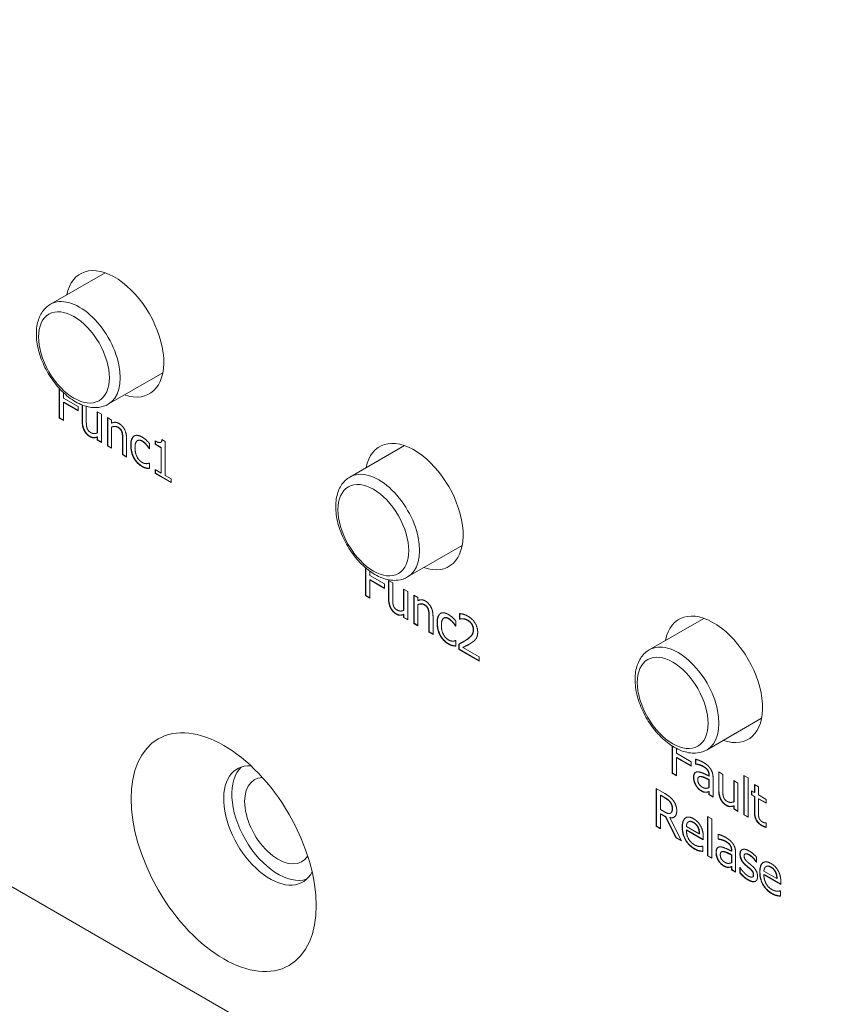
# Model space of a CAD drawing. Header units: millimetres. Extents: x 41 to 1655, y -379 to 1151.
# Tile 46 of 56: x 1014 to 1035, y 676 to 701. Entities that reach past the tile are written whole.
import ezdxf

# ---------------------------------------------------------------- set-up
doc = ezdxf.new("R2010")
doc.units = ezdxf.units.MM
doc.header["$LTSCALE"] = 4
doc.layers.add('가시적 모서리(ISO)', color=7, linetype='Continuous', lineweight=18)
doc.layers.add('가시적으로 접하는 모서리(ISO)', color=7, linetype='Continuous', lineweight=18)

msp = doc.modelspace()

# ---------------------------------------------------------------- linework, layer by layer
at = {"layer": '가시적 모서리(ISO)'}
for p, q in [((974.596, 701.371), (1075.005, 643.4)), ((1016.063, 694.792), (1014.646, 693.974)), ((1017.563, 692.194), (1016.146, 691.376)), ((1014.872, 691.015), (1014.872, 691.789)), ((1014.879, 691.019), (1014.879, 691.781)), ((1014.985, 691.675), (1014.985, 691.537)), ((1014.985, 691.537), (1015.363, 691.319)), ((1014.985, 691.422), (1014.992, 691.426)), ((1014.985, 691.422), (1014.985, 690.95)), ((1015.363, 691.203), (1014.985, 691.422)), ((1015.363, 691.211), (1014.992, 691.426)), ((1015.363, 691.319), (1015.363, 691.203)), ((1015.468, 690.929), (1015.468, 691.357)), ((1015.475, 690.933), (1015.475, 691.355)), ((1015.575, 691.321), (1015.575, 690.925)), ((1014.872, 691.015), (1014.879, 691.019)), ((1014.985, 690.95), (1014.872, 691.015)), ((1014.985, 690.958), (1014.879, 691.019)), ((1015.86, 691.18), (1015.968, 691.118)), ((1015.86, 690.63), (1015.86, 691.18)), ((1015.867, 690.634), (1015.867, 691.176)), ((1015.968, 691.118), (1015.968, 690.383)), ((1016.123, 691.028), (1016.23, 690.966)), ((1016.123, 690.293), (1016.123, 691.028)), ((1016.13, 690.297), (1016.13, 691.024)), ((1016.23, 690.966), (1016.23, 690.884)), ((1016.23, 690.78), (1016.237, 690.784)), ((1016.23, 690.78), (1016.23, 690.231)), ((1015.86, 690.63), (1015.867, 690.634)), ((1015.86, 690.525), (1015.867, 690.53)), ((1015.86, 690.445), (1015.86, 690.525)), ((1015.867, 690.449), (1015.867, 690.53)), ((1016.516, 690.066), (1016.516, 690.485)), ((1016.523, 690.07), (1016.523, 690.489)), ((1016.623, 690.481), (1016.623, 690.004)), ((1015.86, 690.445), (1015.867, 690.449)), ((1015.968, 690.383), (1015.86, 690.445)), ((1015.968, 690.391), (1015.867, 690.449)), ((1016.123, 690.293), (1016.13, 690.297)), ((1016.23, 690.231), (1016.123, 690.293)), ((1016.23, 690.239), (1016.13, 690.297)), ((1016.904, 690.431), (1016.912, 690.435)), ((1017.135, 690.32), (1017.142, 690.324)), ((1017.208, 690.223), (1017.214, 690.227)), ((1017.214, 690.219), (1017.208, 690.223)), ((1017.214, 690.358), (1017.214, 690.219)), ((1017.363, 690.334), (1017.363, 690.423)), ((1017.363, 690.334), (1017.37, 690.338)), ((1017.517, 690.245), (1017.363, 690.334)), ((1017.37, 690.338), (1017.37, 690.419)), ((1017.524, 690.249), (1017.37, 690.338)), ((1017.507, 690.383), (1017.514, 690.387)), ((1017.517, 690.245), (1017.524, 690.249)), ((1017.517, 689.588), (1017.517, 690.245)), ((1017.524, 689.592), (1017.524, 690.249)), ((1017.538, 690.459), (1017.626, 690.408)), ((1017.626, 690.408), (1017.626, 689.525)), ((1023.841, 690.302), (1022.424, 689.484)), ((1016.516, 690.066), (1016.523, 690.07)), ((1016.623, 690.004), (1016.516, 690.066)), ((1016.623, 690.012), (1016.523, 690.07)), ((1017.131, 689.713), (1017.138, 689.717)), ((1017.208, 689.847), (1017.214, 689.843)), ((1017.214, 689.843), (1017.214, 689.704)), ((1017.363, 689.677), (1017.517, 689.588)), ((1017.363, 689.577), (1017.363, 689.677)), ((1017.363, 689.577), (1017.37, 689.581)), ((1017.777, 689.338), (1017.363, 689.577)), ((1017.37, 689.581), (1017.37, 689.673)), ((1017.777, 689.346), (1017.37, 689.581)), ((1017.517, 689.588), (1017.524, 689.592)), ((1017.626, 689.525), (1017.777, 689.438)), ((1017.777, 689.438), (1017.777, 689.338)), ((1025.341, 687.704), (1023.924, 686.886)), ((1022.832, 686.402), (1022.832, 687.122)), ((1022.839, 686.406), (1022.839, 687.116)), ((1022.945, 687.034), (1022.945, 686.924)), ((1022.945, 686.924), (1023.323, 686.706)), ((1022.945, 686.809), (1022.952, 686.813)), ((1022.945, 686.809), (1022.945, 686.337)), ((1023.323, 686.59), (1022.945, 686.809)), ((1023.323, 686.598), (1022.952, 686.813)), ((1023.323, 686.706), (1023.323, 686.59)), ((1023.428, 686.793), (1023.535, 686.731)), ((1023.428, 686.316), (1023.428, 686.793)), ((1023.435, 686.32), (1023.435, 686.789)), ((1023.535, 686.731), (1023.535, 686.312)), ((1022.832, 686.402), (1022.839, 686.406)), ((1022.945, 686.337), (1022.832, 686.402)), ((1022.945, 686.345), (1022.839, 686.406)), ((1023.82, 686.567), (1023.927, 686.505)), ((1023.82, 686.017), (1023.82, 686.567)), ((1023.827, 686.021), (1023.827, 686.563)), ((1023.927, 686.505), (1023.927, 685.77)), ((1024.083, 686.415), (1024.19, 686.353)), ((1024.083, 685.68), (1024.083, 686.415)), ((1024.09, 685.684), (1024.09, 686.411)), ((1024.19, 686.353), (1024.19, 686.271)), ((1024.19, 686.167), (1024.197, 686.171)), ((1024.19, 686.167), (1024.19, 685.618)), ((1023.82, 686.017), (1023.827, 686.021)), ((1023.82, 685.912), (1023.827, 685.917)), ((1023.82, 685.831), (1023.82, 685.912)), ((1023.827, 685.836), (1023.827, 685.917)), ((1024.475, 685.453), (1024.475, 685.872)), ((1024.483, 685.457), (1024.483, 685.876)), ((1025.274, 685.794), (1025.274, 685.934)), ((1025.281, 685.798), (1025.281, 685.934)), ((1023.82, 685.831), (1023.827, 685.836)), ((1023.927, 685.77), (1023.82, 685.831)), ((1023.927, 685.778), (1023.827, 685.836)), ((1024.083, 685.68), (1024.09, 685.684)), ((1024.19, 685.618), (1024.083, 685.68)), ((1024.19, 685.626), (1024.09, 685.684)), ((1024.583, 685.868), (1024.583, 685.391)), ((1024.864, 685.818), (1024.871, 685.822)), ((1025.095, 685.707), (1025.102, 685.711)), ((1025.168, 685.61), (1025.174, 685.614)), ((1025.174, 685.745), (1025.174, 685.606)), ((1025.274, 685.794), (1025.281, 685.798)), ((1025.28, 685.791), (1025.274, 685.794)), ((1025.28, 685.791), (1025.287, 685.795)), ((1025.287, 685.795), (1025.281, 685.798)), ((1031.619, 685.811), (1030.202, 684.993)), ((1024.475, 685.453), (1024.483, 685.457)), ((1024.583, 685.391), (1024.475, 685.453)), ((1024.583, 685.399), (1024.483, 685.457)), ((1025.174, 685.606), (1025.168, 685.61)), ((1025.091, 685.1), (1025.098, 685.104)), ((1025.168, 685.234), (1025.174, 685.23)), ((1025.174, 685.23), (1025.174, 685.091)), ((1025.256, 685.003), (1025.256, 685.142)), ((1025.263, 685.007), (1025.263, 685.145)), ((1025.38, 685.208), (1025.387, 685.212)), ((1025.256, 685.003), (1025.263, 685.007)), ((1025.779, 684.7), (1025.256, 685.003)), ((1025.779, 684.709), (1025.263, 685.007)), ((1025.362, 685.055), (1025.37, 685.059)), ((1025.362, 685.055), (1025.779, 684.814)), ((1025.779, 684.814), (1025.779, 684.7)), ((1033.119, 683.213), (1031.702, 682.395)), ((1030.797, 681.781), (1030.797, 682.493)), ((1030.804, 681.785), (1030.804, 682.489)), ((1030.909, 682.428), (1030.909, 682.303)), ((1030.909, 682.303), (1031.288, 682.085)), ((1030.909, 682.187), (1030.916, 682.191)), ((1030.909, 682.187), (1030.909, 681.715)), ((1031.288, 681.969), (1030.909, 682.187)), ((1031.288, 681.977), (1030.916, 682.191)), ((1031.288, 682.085), (1031.288, 681.969)), ((1031.403, 682.024), (1031.403, 682.15)), ((1031.41, 682.028), (1031.41, 682.148)), ((1030.797, 681.781), (1030.804, 681.785)), ((1030.909, 681.715), (1030.797, 681.781)), ((1030.909, 681.724), (1030.804, 681.785)), ((1031.403, 682.024), (1031.41, 682.028)), ((1031.409, 682.02), (1031.403, 682.024)), ((1031.409, 682.02), (1031.416, 682.024)), ((1031.416, 682.024), (1031.41, 682.028)), ((1032.005, 681.818), (1032.112, 681.756)), ((1032.005, 681.341), (1032.005, 681.818)), ((1032.012, 681.345), (1032.012, 681.814)), ((1031.489, 681.688), (1031.496, 681.692)), ((1031.752, 681.713), (1031.752, 681.737)), ((1031.752, 681.713), (1031.759, 681.717)), ((1031.752, 681.614), (1031.759, 681.618)), ((1031.752, 681.41), (1031.752, 681.614)), ((1031.759, 681.717), (1031.759, 681.741)), ((1031.759, 681.414), (1031.759, 681.618)), ((1031.859, 681.67), (1031.859, 681.167)), ((1032.112, 681.756), (1032.112, 681.337)), ((1032.397, 681.592), (1032.505, 681.53)), ((1032.397, 681.042), (1032.397, 681.592)), ((1032.404, 681.046), (1032.404, 681.588)), ((1032.505, 681.53), (1032.505, 680.794)), ((1032.662, 681.727), (1032.769, 681.665)), ((1032.662, 680.704), (1032.662, 681.727)), ((1032.669, 680.708), (1032.669, 681.723)), ((1032.769, 681.665), (1032.769, 680.642)), ((1030.385, 681.385), (1030.604, 681.259)), ((1030.385, 680.405), (1030.385, 681.385)), ((1030.392, 680.409), (1030.392, 681.381)), ((1031.674, 681.289), (1031.681, 681.293)), ((1031.752, 681.41), (1031.759, 681.414)), ((1031.752, 681.307), (1031.759, 681.311)), ((1031.752, 681.229), (1031.752, 681.307)), ((1031.759, 681.233), (1031.759, 681.311)), ((1032.862, 681.324), (1032.934, 681.282)), ((1032.862, 681.221), (1032.862, 681.324)), ((1032.869, 681.225), (1032.869, 681.32)), ((1032.934, 681.493), (1033.041, 681.431)), ((1032.934, 681.282), (1032.934, 681.493)), ((1032.934, 681.282), (1032.941, 681.286)), ((1032.941, 681.286), (1032.941, 681.489)), ((1033.041, 681.431), (1033.041, 681.22)), ((1030.498, 681.207), (1030.505, 681.211)), ((1030.61, 681.142), (1030.498, 681.207)), ((1030.498, 681.207), (1030.498, 680.839)), ((1030.617, 681.146), (1030.505, 681.211)), ((1031.752, 681.229), (1031.759, 681.233)), ((1031.859, 681.167), (1031.752, 681.229)), ((1031.859, 681.175), (1031.759, 681.233)), ((1032.397, 681.042), (1032.404, 681.046)), ((1032.862, 681.221), (1032.869, 681.225)), ((1032.934, 681.18), (1032.862, 681.221)), ((1032.941, 681.184), (1032.869, 681.225)), ((1032.934, 681.18), (1032.941, 681.184)), ((1032.934, 680.772), (1032.934, 681.18)), ((1032.941, 680.776), (1032.941, 681.184)), ((1033.041, 681.22), (1033.238, 681.106)), ((1033.041, 681.118), (1033.048, 681.122)), ((1033.041, 681.118), (1033.041, 680.767)), ((1033.238, 681.004), (1033.041, 681.118)), ((1033.238, 681.012), (1033.048, 681.122)), ((1033.238, 681.106), (1033.238, 681.004)), ((1030.498, 680.839), (1030.597, 680.781)), ((1032.397, 680.937), (1032.404, 680.941)), ((1032.397, 680.856), (1032.397, 680.937)), ((1032.397, 680.856), (1032.404, 680.86)), ((1032.505, 680.794), (1032.397, 680.856)), ((1032.404, 680.86), (1032.404, 680.941)), ((1032.505, 680.803), (1032.404, 680.86)), ((1030.498, 680.73), (1030.505, 680.734)), ((1030.498, 680.73), (1030.498, 680.34)), ((1030.627, 680.655), (1030.498, 680.73)), ((1030.634, 680.659), (1030.505, 680.734)), ((1030.627, 680.655), (1030.634, 680.659)), ((1030.895, 680.11), (1030.627, 680.655)), ((1030.902, 680.115), (1030.634, 680.659)), ((1030.74, 680.627), (1030.747, 680.631)), ((1030.74, 680.627), (1031.042, 680.026)), ((1030.753, 680.745), (1030.76, 680.749)), ((1031.218, 680.521), (1031.225, 680.525)), ((1031.717, 680.659), (1031.824, 680.598)), ((1031.717, 679.636), (1031.717, 680.659)), ((1031.724, 679.64), (1031.724, 680.655)), ((1031.824, 680.598), (1031.824, 679.574)), ((1032.662, 680.704), (1032.669, 680.708)), ((1032.769, 680.642), (1032.662, 680.704)), ((1032.769, 680.65), (1032.669, 680.708)), ((1030.385, 680.405), (1030.392, 680.409)), ((1030.498, 680.34), (1030.385, 680.405)), ((1030.498, 680.348), (1030.392, 680.409)), ((1031.166, 680.404), (1031.502, 680.21)), ((1031.166, 680.309), (1031.173, 680.313)), ((1031.606, 680.055), (1031.166, 680.309)), ((1031.606, 680.063), (1031.173, 680.313)), ((1031.465, 680.378), (1031.472, 680.382)), ((1033.232, 680.492), (1033.238, 680.488)), ((1033.238, 680.488), (1033.238, 680.377)), ((1030.895, 680.11), (1030.902, 680.115)), ((1031.042, 680.026), (1030.895, 680.11)), ((1031.036, 680.037), (1030.902, 680.115)), ((1031.502, 680.21), (1031.509, 680.214)), ((1031.606, 680.122), (1031.606, 680.055)), ((1031.988, 680.073), (1031.988, 680.199)), ((1031.988, 680.073), (1031.995, 680.077)), ((1031.994, 680.069), (1031.988, 680.073)), ((1031.994, 680.069), (1032.001, 680.073)), ((1031.995, 680.077), (1031.995, 680.197)), ((1032.001, 680.073), (1031.995, 680.077)), ((1031.588, 679.89), (1031.595, 679.887)), ((1031.595, 679.887), (1031.595, 679.752)), ((1032.074, 679.737), (1032.081, 679.741)), ((1032.337, 679.762), (1032.337, 679.786)), ((1032.337, 679.762), (1032.344, 679.766)), ((1032.344, 679.766), (1032.344, 679.79)), ((1031.717, 679.636), (1031.724, 679.64)), ((1031.824, 679.574), (1031.717, 679.636)), ((1031.824, 679.582), (1031.724, 679.64)), ((1032.337, 679.663), (1032.344, 679.667)), ((1032.337, 679.459), (1032.337, 679.663)), ((1032.344, 679.463), (1032.344, 679.667)), ((1032.444, 679.719), (1032.444, 679.216)), ((1032.688, 679.684), (1032.695, 679.688)), ((1032.986, 679.47), (1032.992, 679.473)), ((1032.992, 679.599), (1032.992, 679.467)), ((1032.259, 679.338), (1032.266, 679.342)), ((1032.337, 679.459), (1032.344, 679.463)), ((1032.337, 679.356), (1032.344, 679.36)), ((1032.337, 679.278), (1032.337, 679.356)), ((1032.337, 679.278), (1032.344, 679.282)), ((1032.444, 679.216), (1032.337, 679.278)), ((1032.344, 679.282), (1032.344, 679.36)), ((1032.444, 679.225), (1032.344, 679.282)), ((1032.555, 679.335), (1032.561, 679.332)), ((1032.555, 679.197), (1032.555, 679.335)), ((1032.562, 679.201), (1032.562, 679.33)), ((1032.697, 679.4), (1032.704, 679.404)), ((1032.992, 679.467), (1032.986, 679.47)), ((1033.18, 679.241), (1033.516, 679.047)), ((1033.232, 679.358), (1033.239, 679.362)), ((1033.479, 679.216), (1033.486, 679.22)), ((1032.555, 679.197), (1032.562, 679.201)), ((1032.886, 679.089), (1032.893, 679.093)), ((1033.18, 679.147), (1033.187, 679.151)), ((1033.62, 678.892), (1033.18, 679.147)), ((1033.62, 678.9), (1033.187, 679.151)), ((1033.516, 679.047), (1033.523, 679.051)), ((1033.62, 678.96), (1033.62, 678.892)), ((1033.602, 678.728), (1033.609, 678.724)), ((1033.609, 678.724), (1033.609, 678.589))]:
    msp.add_line(p, q, dxfattribs=at)
for centre, major_axis, start_param, end_param in [((1016.315, 693.206), (-0.9, 1.559), 2.555907, 6.868871), ((1024.093, 688.715), (-0.9, 1.559), 2.555907, 6.868871), ((1031.872, 684.225), (-0.9, 1.559), 2.555907, 6.868871), ((1020.346, 680.428), (-0.85, 1.472), 5.921818, 9.786145), ((1020.558, 680.55), (-0.85, 1.472), 0.12511, 3.016483), ((1020.558, 680.55), (0.615, -1.065), 2.842653, 6.582125)]:
    msp.add_ellipse(centre, major_axis=major_axis, ratio=0.57735, start_param=start_param, end_param=end_param, dxfattribs=at)
msp.add_ellipse((1019.144, 679.734), major_axis=(1.7, -2.944), ratio=0.57735, dxfattribs=at)
for points, degree, knots in [([(1014.646, 693.974), (1014.565, 693.927), (1014.494, 693.862), (1014.379, 693.701), (1014.337, 693.603), (1014.28, 693.375), (1014.271, 693.243), (1014.29, 692.962), (1014.32, 692.812), (1014.415, 692.514), (1014.479, 692.367), (1014.636, 692.088), (1014.727, 691.956), (1014.931, 691.72), (1015.042, 691.615), (1015.278, 691.443), (1015.402, 691.377), (1015.65, 691.296), (1015.775, 691.279), (1015.984, 691.305), (1016.07, 691.332), (1016.146, 691.376)], 3, [2.356194, 2.356194, 2.356194, 2.356194, 2.613278, 2.613278, 2.89503, 2.89503, 3.221992, 3.221992, 3.564879, 3.564879, 3.905057, 3.905057, 4.243189, 4.243189, 4.582908, 4.582908, 4.92581, 4.92581, 5.256303, 5.256303, 5.497787, 5.497787, 5.497787, 5.497787]), ([(1017.214, 690.228), (1017.203, 690.246), (1017.168, 690.294), (1017.142, 690.324)], 2, [0.037375, 0.037375, 0.037375, 1, 2, 2, 2]), ([(1017.214, 689.708), (1017.2, 689.709), (1017.157, 689.712), (1017.138, 689.717)], 2, [0.211844, 0.211844, 0.211844, 1, 2, 2, 2]), ([(1022.424, 689.484), (1022.343, 689.437), (1022.273, 689.371), (1022.157, 689.21), (1022.115, 689.112), (1022.058, 688.885), (1022.049, 688.752), (1022.068, 688.471), (1022.098, 688.321), (1022.193, 688.024), (1022.257, 687.876), (1022.414, 687.597), (1022.505, 687.465), (1022.709, 687.229), (1022.821, 687.124), (1023.056, 686.953), (1023.18, 686.886), (1023.429, 686.805), (1023.553, 686.789), (1023.762, 686.814), (1023.848, 686.841), (1023.924, 686.886)], 3, [2.356194, 2.356194, 2.356194, 2.356194, 2.613278, 2.613278, 2.89503, 2.89503, 3.221992, 3.221992, 3.564879, 3.564879, 3.905057, 3.905057, 4.243189, 4.243189, 4.582908, 4.582908, 4.92581, 4.92581, 5.256303, 5.256303, 5.497787, 5.497787, 5.497787, 5.497787]), ([(1025.174, 685.615), (1025.163, 685.633), (1025.128, 685.681), (1025.102, 685.711)], 2, [0.037375, 0.037375, 0.037375, 1, 2, 2, 2]), ([(1025.174, 685.095), (1025.16, 685.096), (1025.117, 685.099), (1025.098, 685.104)], 2, [0.211844, 0.211844, 0.211844, 1, 2, 2, 2]), ([(1025.52, 685.138), (1025.498, 685.125), (1025.409, 685.078), (1025.37, 685.059)], 2, [0.637695, 0.637695, 0.637695, 1, 2, 2, 2]), ([(1030.202, 684.993), (1030.121, 684.946), (1030.051, 684.881), (1029.935, 684.719), (1029.893, 684.621), (1029.836, 684.394), (1029.827, 684.262), (1029.846, 683.98), (1029.876, 683.83), (1029.971, 683.533), (1030.035, 683.386), (1030.192, 683.106), (1030.284, 682.975), (1030.487, 682.738), (1030.599, 682.634), (1030.834, 682.462), (1030.959, 682.395), (1031.207, 682.314), (1031.331, 682.298), (1031.54, 682.323), (1031.626, 682.351), (1031.702, 682.395)], 3, [2.356194, 2.356194, 2.356194, 2.356194, 2.613278, 2.613278, 2.89503, 2.89503, 3.221992, 3.221992, 3.564879, 3.564879, 3.905057, 3.905057, 4.243189, 4.243189, 4.582908, 4.582908, 4.92581, 4.92581, 5.256303, 5.256303, 5.497787, 5.497787, 5.497787, 5.497787]), ([(1031.359, 681.677), (1031.359, 681.753), (1031.395, 681.803), (1031.407, 681.811)], 2, [0, 0, 0, 1, 1.314825, 1.314825, 1.314825]), ([(1031.568, 681.699), (1031.525, 681.708), (1031.497, 681.693), (1031.496, 681.692)], 2, [0, 0, 0, 1, 1.014085, 1.014085, 1.014085]), ([(1030.76, 680.749), (1030.783, 680.762), (1030.805, 680.823), (1030.805, 680.874)], 2, [0.060606, 0.060606, 0.060606, 1, 2, 2, 2]), ([(1031.064, 680.385), (1031.064, 680.564), (1031.15, 680.627), (1031.154, 680.63)], 2, [0, 0, 0, 1, 1.054318, 1.054318, 1.054318]), ([(1033.238, 680.383), (1033.212, 680.391), (1033.153, 680.414), (1033.126, 680.429)], 2, [0.116701, 0.116701, 0.116701, 1, 2, 2, 2]), ([(1031.595, 679.757), (1031.578, 679.759), (1031.527, 679.765), (1031.505, 679.771)], 2, [0.181858, 0.181858, 0.181858, 1, 2, 2, 2]), ([(1031.943, 679.726), (1031.943, 679.802), (1031.98, 679.852), (1031.992, 679.86)], 2, [0, 0, 0, 1, 1.314825, 1.314825, 1.314825]), ([(1032.152, 679.748), (1032.11, 679.757), (1032.082, 679.742), (1032.081, 679.741)], 2, [0, 0, 0, 1, 1.014085, 1.014085, 1.014085]), ([(1032.8, 679.667), (1032.747, 679.698), (1032.702, 679.692), (1032.695, 679.688)], 2, [0, 0, 0, 1, 1.239766, 1.239766, 1.239766]), ([(1032.992, 679.476), (1032.951, 679.537), (1032.852, 679.638), (1032.8, 679.667)], 2, [0.018989, 0.018989, 0.018989, 1, 2, 2, 2]), ([(1033.078, 679.222), (1033.078, 679.401), (1033.164, 679.464), (1033.168, 679.467)], 2, [0, 0, 0, 1, 1.054318, 1.054318, 1.054318]), ([(1032.893, 679.093), (1032.9, 679.097), (1032.913, 679.114), (1032.913, 679.149)], 2, [0.540541, 0.540541, 0.540541, 1, 2, 2, 2]), ([(1033.609, 678.594), (1033.592, 678.596), (1033.541, 678.602), (1033.519, 678.608)], 2, [0.181858, 0.181858, 0.181858, 1, 2, 2, 2])]:
    msp.add_open_spline(points, degree=degree, knots=knots, dxfattribs=at)
for points in [[(1015.526, 690.683), (1015.498, 690.733), (1015.468, 690.855), (1015.468, 690.929)], [(1015.533, 690.687), (1015.505, 690.737), (1015.475, 690.859), (1015.475, 690.933)], [(1015.575, 690.925), (1015.575, 690.867), (1015.583, 690.785), (1015.596, 690.749)], [(1015.596, 690.749), (1015.609, 690.713), (1015.653, 690.661), (1015.695, 690.637)], [(1016.23, 690.884), (1016.278, 690.907), (1016.371, 690.905), (1016.424, 690.875)], [(1016.395, 690.774), (1016.355, 690.797), (1016.271, 690.797), (1016.23, 690.78)], [(1016.402, 690.778), (1016.363, 690.801), (1016.278, 690.801), (1016.237, 690.784)], [(1016.495, 690.662), (1016.482, 690.697), (1016.435, 690.751), (1016.395, 690.774)], [(1016.502, 690.666), (1016.489, 690.701), (1016.442, 690.755), (1016.402, 690.778)], [(1016.424, 690.875), (1016.517, 690.821), (1016.623, 690.617), (1016.623, 690.481)], [(1015.667, 690.535), (1015.626, 690.559), (1015.552, 690.633), (1015.526, 690.683)], [(1015.674, 690.54), (1015.633, 690.563), (1015.559, 690.638), (1015.533, 690.687)], [(1015.86, 690.525), (1015.811, 690.504), (1015.722, 690.504), (1015.667, 690.535)], [(1015.867, 690.53), (1015.818, 690.508), (1015.729, 690.508), (1015.674, 690.54)], [(1015.695, 690.637), (1015.735, 690.614), (1015.823, 690.614), (1015.86, 690.63)], [(1016.516, 690.485), (1016.516, 690.536), (1016.507, 690.628), (1016.495, 690.662)], [(1016.523, 690.489), (1016.523, 690.54), (1016.515, 690.632), (1016.502, 690.666)], [(1016.73, 690.309), (1016.73, 690.406), (1016.774, 690.521), (1016.812, 690.547)], [(1016.737, 690.313), (1016.737, 690.41), (1016.781, 690.525), (1016.819, 690.551)], [(1016.812, 690.547), (1016.85, 690.574), (1016.962, 690.56), (1017.027, 690.523)], [(1016.819, 690.551), (1016.822, 690.553), (1016.824, 690.554)], [(1017.027, 690.523), (1017.079, 690.493), (1017.177, 690.402), (1017.214, 690.358)], [(1016.812, 689.973), (1016.773, 690.042), (1016.73, 690.212), (1016.73, 690.309)], [(1016.819, 689.977), (1016.78, 690.046), (1016.737, 690.216), (1016.737, 690.313)], [(1017.025, 690.416), (1016.941, 690.464), (1016.84, 690.377), (1016.84, 690.245)], [(1016.84, 690.245), (1016.84, 690.115), (1016.938, 689.914), (1017.025, 689.864)], [(1017.032, 690.42), (1016.959, 690.462), (1016.912, 690.435)], [(1017.135, 690.32), (1017.113, 690.346), (1017.052, 690.4), (1017.025, 690.416)], [(1017.142, 690.324), (1017.12, 690.35), (1017.059, 690.405), (1017.032, 690.42)], [(1017.208, 690.223), (1017.196, 690.241), (1017.161, 690.29), (1017.135, 690.32)], [(1017.363, 690.423), (1017.45, 690.373), (1017.533, 690.383), (1017.538, 690.459)], [(1017.514, 690.387), (1017.539, 690.401), (1017.545, 690.455)], [(1017.027, 689.755), (1016.961, 689.793), (1016.851, 689.903), (1016.812, 689.973)], [(1017.034, 689.759), (1016.968, 689.797), (1016.858, 689.907), (1016.819, 689.977)], [(1017.025, 689.864), (1017.077, 689.834), (1017.172, 689.829), (1017.208, 689.847)], [(1017.131, 689.713), (1017.104, 689.72), (1017.06, 689.735), (1017.027, 689.755)], [(1017.138, 689.717), (1017.111, 689.724), (1017.067, 689.739), (1017.034, 689.759)], [(1017.214, 689.704), (1017.199, 689.704), (1017.15, 689.708), (1017.131, 689.713)], [(1023.485, 686.07), (1023.458, 686.12), (1023.428, 686.242), (1023.428, 686.316)], [(1023.492, 686.074), (1023.465, 686.124), (1023.435, 686.246), (1023.435, 686.32)], [(1023.535, 686.312), (1023.535, 686.253), (1023.542, 686.172), (1023.555, 686.136)], [(1023.555, 686.136), (1023.568, 686.1), (1023.613, 686.048), (1023.655, 686.024)], [(1024.19, 686.271), (1024.238, 686.294), (1024.331, 686.292), (1024.383, 686.262)], [(1024.355, 686.161), (1024.315, 686.184), (1024.231, 686.184), (1024.19, 686.167)], [(1024.362, 686.165), (1024.322, 686.188), (1024.238, 686.188), (1024.197, 686.171)], [(1024.455, 686.049), (1024.442, 686.084), (1024.395, 686.138), (1024.355, 686.161)], [(1024.462, 686.053), (1024.449, 686.088), (1024.402, 686.142), (1024.362, 686.165)], [(1024.383, 686.262), (1024.477, 686.208), (1024.583, 686.004), (1024.583, 685.868)], [(1023.627, 685.922), (1023.586, 685.946), (1023.512, 686.02), (1023.485, 686.07)], [(1023.634, 685.926), (1023.593, 685.95), (1023.519, 686.025), (1023.492, 686.074)], [(1023.82, 685.912), (1023.771, 685.891), (1023.682, 685.891), (1023.627, 685.922)], [(1023.827, 685.917), (1023.778, 685.895), (1023.689, 685.895), (1023.634, 685.926)], [(1023.655, 686.024), (1023.694, 686.001), (1023.783, 686.001), (1023.82, 686.017)], [(1024.475, 685.872), (1024.475, 685.923), (1024.467, 686.015), (1024.455, 686.049)], [(1024.483, 685.876), (1024.483, 685.927), (1024.474, 686.019), (1024.462, 686.053)], [(1024.689, 685.696), (1024.689, 685.793), (1024.734, 685.908), (1024.772, 685.934)], [(1024.696, 685.7), (1024.696, 685.797), (1024.741, 685.912), (1024.779, 685.938)], [(1024.772, 685.934), (1024.81, 685.961), (1024.922, 685.947), (1024.986, 685.91)], [(1024.779, 685.938), (1024.781, 685.94), (1024.784, 685.941)], [(1024.986, 685.91), (1025.039, 685.88), (1025.136, 685.789), (1025.174, 685.745)], [(1025.274, 685.934), (1025.309, 685.934), (1025.435, 685.9), (1025.491, 685.867)], [(1024.772, 685.36), (1024.733, 685.429), (1024.689, 685.599), (1024.689, 685.696)], [(1024.779, 685.364), (1024.74, 685.433), (1024.696, 685.603), (1024.696, 685.7)], [(1024.984, 685.803), (1024.901, 685.851), (1024.8, 685.764), (1024.8, 685.632)], [(1024.8, 685.632), (1024.8, 685.502), (1024.898, 685.301), (1024.984, 685.251)], [(1024.991, 685.807), (1024.919, 685.849), (1024.871, 685.822)], [(1025.095, 685.707), (1025.072, 685.733), (1025.012, 685.787), (1024.984, 685.803)], [(1025.102, 685.711), (1025.079, 685.737), (1025.019, 685.792), (1024.991, 685.807)], [(1025.168, 685.61), (1025.156, 685.628), (1025.12, 685.677), (1025.095, 685.707)], [(1025.362, 685.797), (1025.338, 685.8), (1025.294, 685.794), (1025.28, 685.791)], [(1025.37, 685.801), (1025.345, 685.804), (1025.301, 685.798), (1025.287, 685.795)], [(1025.483, 685.758), (1025.453, 685.776), (1025.391, 685.794), (1025.362, 685.797)], [(1025.49, 685.763), (1025.46, 685.78), (1025.398, 685.798), (1025.37, 685.801)], [(1025.587, 685.659), (1025.567, 685.69), (1025.514, 685.74), (1025.483, 685.758)], [(1025.594, 685.663), (1025.574, 685.694), (1025.522, 685.744), (1025.49, 685.763)], [(1025.491, 685.867), (1025.61, 685.799), (1025.744, 685.576), (1025.744, 685.452)], [(1025.629, 685.512), (1025.629, 685.553), (1025.607, 685.627), (1025.587, 685.659)], [(1025.636, 685.516), (1025.636, 685.557), (1025.614, 685.632), (1025.594, 685.663)], [(1024.986, 685.142), (1024.92, 685.18), (1024.811, 685.29), (1024.772, 685.36)], [(1024.993, 685.146), (1024.927, 685.184), (1024.818, 685.294), (1024.779, 685.364)], [(1025.461, 685.259), (1025.558, 685.326), (1025.629, 685.433), (1025.629, 685.512)], [(1025.468, 685.263), (1025.565, 685.33), (1025.636, 685.437), (1025.636, 685.516)], [(1025.744, 685.452), (1025.744, 685.394), (1025.721, 685.311), (1025.7, 685.281)], [(1024.984, 685.251), (1025.037, 685.221), (1025.131, 685.216), (1025.168, 685.234)], [(1025.091, 685.1), (1025.063, 685.107), (1025.02, 685.122), (1024.986, 685.142)], [(1025.098, 685.104), (1025.07, 685.111), (1025.027, 685.126), (1024.993, 685.146)], [(1025.256, 685.142), (1025.312, 685.17), (1025.413, 685.226), (1025.461, 685.259)], [(1025.587, 685.179), (1025.533, 685.143), (1025.402, 685.074), (1025.362, 685.055)], [(1025.387, 685.212), (1025.428, 685.236), (1025.468, 685.263)], [(1025.7, 685.281), (1025.679, 685.25), (1025.62, 685.201), (1025.587, 685.179)], [(1025.174, 685.091), (1025.158, 685.091), (1025.11, 685.095), (1025.091, 685.1)], [(1031.403, 682.15), (1031.433, 682.142), (1031.543, 682.102), (1031.598, 682.071)], [(1031.598, 682.071), (1031.664, 682.033), (1031.754, 681.957), (1031.79, 681.905)], [(1031.352, 681.673), (1031.352, 681.749), (1031.407, 681.825), (1031.468, 681.821)], [(1031.597, 681.962), (1031.56, 681.983), (1031.459, 682.016), (1031.409, 682.02)], [(1031.604, 681.966), (1031.567, 681.987), (1031.467, 682.02), (1031.416, 682.024)], [(1031.468, 681.821), (1031.521, 681.819), (1031.667, 681.756), (1031.752, 681.713)], [(1031.708, 681.873), (1031.688, 681.9), (1031.629, 681.943), (1031.597, 681.962)], [(1031.715, 681.877), (1031.695, 681.904), (1031.636, 681.947), (1031.604, 681.966)], [(1031.752, 681.737), (1031.752, 681.779), (1031.729, 681.846), (1031.708, 681.873)], [(1031.759, 681.741), (1031.759, 681.783), (1031.736, 681.85), (1031.715, 681.877)], [(1031.79, 681.905), (1031.825, 681.855), (1031.859, 681.739), (1031.859, 681.67)], [(1031.408, 681.472), (1031.382, 681.517), (1031.352, 681.624), (1031.352, 681.673)], [(1031.415, 681.476), (1031.39, 681.521), (1031.359, 681.628), (1031.359, 681.677)], [(1031.561, 681.694), (1031.518, 681.704), (1031.462, 681.673), (1031.462, 681.618)], [(1031.462, 681.618), (1031.462, 681.554), (1031.524, 681.454), (1031.583, 681.42)], [(1031.752, 681.614), (1031.713, 681.633), (1031.597, 681.686), (1031.561, 681.694)], [(1031.759, 681.618), (1031.72, 681.637), (1031.604, 681.69), (1031.568, 681.699)], [(1031.545, 681.328), (1031.506, 681.351), (1031.435, 681.426), (1031.408, 681.472)], [(1031.552, 681.332), (1031.513, 681.355), (1031.442, 681.43), (1031.415, 681.476)], [(1031.674, 681.289), (1031.646, 681.288), (1031.593, 681.3), (1031.545, 681.328)], [(1031.681, 681.293), (1031.653, 681.292), (1031.6, 681.304), (1031.552, 681.332)], [(1031.583, 681.42), (1031.633, 681.391), (1031.716, 681.394), (1031.752, 681.41)], [(1031.752, 681.307), (1031.739, 681.303), (1031.695, 681.289), (1031.674, 681.289)], [(1031.759, 681.311), (1031.746, 681.307), (1031.702, 681.293), (1031.681, 681.293)], [(1032.063, 681.095), (1032.035, 681.145), (1032.005, 681.266), (1032.005, 681.341)], [(1032.07, 681.099), (1032.042, 681.149), (1032.012, 681.271), (1032.012, 681.345)], [(1032.112, 681.337), (1032.112, 681.278), (1032.12, 681.197), (1032.133, 681.161)], [(1030.604, 681.259), (1030.677, 681.216), (1030.775, 681.141), (1030.82, 681.082)], [(1030.745, 681.031), (1030.721, 681.063), (1030.657, 681.115), (1030.61, 681.142)], [(1030.752, 681.035), (1030.728, 681.067), (1030.664, 681.119), (1030.617, 681.146)], [(1030.798, 680.87), (1030.798, 680.913), (1030.772, 680.994), (1030.745, 681.031)], [(1030.805, 680.874), (1030.805, 680.917), (1030.779, 680.998), (1030.752, 681.035)], [(1030.82, 681.082), (1030.864, 681.023), (1030.916, 680.889), (1030.916, 680.812)], [(1032.204, 680.947), (1032.163, 680.971), (1032.089, 681.045), (1032.063, 681.095)], [(1032.211, 680.951), (1032.17, 680.975), (1032.096, 681.049), (1032.07, 681.099)], [(1032.133, 681.161), (1032.146, 681.125), (1032.19, 681.073), (1032.232, 681.049)], [(1032.232, 681.049), (1032.272, 681.026), (1032.36, 681.026), (1032.397, 681.042)], [(1030.597, 680.781), (1030.646, 680.753), (1030.723, 680.728), (1030.75, 680.744)], [(1030.916, 680.812), (1030.916, 680.705), (1030.821, 680.615), (1030.74, 680.627)], [(1030.75, 680.744), (1030.775, 680.756), (1030.798, 680.819), (1030.798, 680.87)], [(1032.397, 680.937), (1032.348, 680.916), (1032.259, 680.916), (1032.204, 680.947)], [(1032.404, 680.941), (1032.355, 680.92), (1032.266, 680.92), (1032.211, 680.951)], [(1033.119, 680.425), (1033.032, 680.476), (1032.934, 680.648), (1032.934, 680.772)], [(1033.126, 680.429), (1033.039, 680.48), (1032.941, 680.652), (1032.941, 680.776)], [(1033.041, 680.767), (1033.041, 680.712), (1033.044, 680.649), (1033.056, 680.616)], [(1030.848, 680.644), (1030.807, 680.622), (1030.747, 680.631)], [(1031.057, 680.381), (1031.057, 680.56), (1031.22, 680.679), (1031.351, 680.603)], [(1031.218, 680.521), (1031.194, 680.505), (1031.169, 680.449), (1031.166, 680.404)], [(1031.345, 680.505), (1031.302, 680.53), (1031.243, 680.535), (1031.218, 680.521)], [(1031.352, 680.509), (1031.309, 680.534), (1031.25, 680.539), (1031.225, 680.525)], [(1031.465, 680.378), (1031.447, 680.417), (1031.388, 680.48), (1031.345, 680.505)], [(1031.351, 680.603), (1031.41, 680.569), (1031.502, 680.476), (1031.535, 680.415)], [(1031.472, 680.382), (1031.454, 680.421), (1031.395, 680.484), (1031.352, 680.509)], [(1033.056, 680.616), (1033.066, 680.587), (1033.109, 680.539), (1033.146, 680.518)], [(1033.146, 680.518), (1033.172, 680.503), (1033.221, 680.493), (1033.232, 680.492)], [(1031.377, 679.815), (1031.225, 679.904), (1031.057, 680.198), (1031.057, 680.381)], [(1031.384, 679.82), (1031.232, 679.908), (1031.064, 680.202), (1031.064, 680.385)], [(1031.166, 680.309), (1031.166, 680.181), (1031.277, 679.981), (1031.376, 679.924)], [(1031.502, 680.21), (1031.5, 680.26), (1031.482, 680.344), (1031.465, 680.378)], [(1031.509, 680.214), (1031.507, 680.265), (1031.49, 680.348), (1031.472, 680.382)], [(1031.535, 680.415), (1031.57, 680.353), (1031.606, 680.21), (1031.606, 680.122)], [(1033.238, 680.377), (1033.208, 680.385), (1033.146, 680.41), (1033.119, 680.425)], [(1031.988, 680.199), (1032.017, 680.191), (1032.128, 680.151), (1032.182, 680.12)], [(1032.182, 680.011), (1032.145, 680.032), (1032.044, 680.065), (1031.994, 680.069)], [(1032.189, 680.015), (1032.152, 680.036), (1032.051, 680.069), (1032.001, 680.073)], [(1032.182, 680.12), (1032.249, 680.082), (1032.339, 680.006), (1032.374, 679.954)], [(1032.293, 679.922), (1032.273, 679.949), (1032.213, 679.993), (1032.182, 680.011)], [(1032.3, 679.926), (1032.28, 679.953), (1032.221, 679.997), (1032.189, 680.015)], [(1031.376, 679.924), (1031.411, 679.904), (1031.479, 679.883), (1031.507, 679.881)], [(1031.498, 679.767), (1031.467, 679.774), (1031.416, 679.793), (1031.377, 679.815)], [(1031.505, 679.771), (1031.474, 679.778), (1031.423, 679.797), (1031.384, 679.82)], [(1031.595, 679.752), (1031.576, 679.754), (1031.52, 679.761), (1031.498, 679.767)], [(1031.507, 679.881), (1031.535, 679.881), (1031.575, 679.885), (1031.588, 679.89)], [(1031.936, 679.722), (1031.936, 679.798), (1031.992, 679.874), (1032.053, 679.87)], [(1032.145, 679.744), (1032.103, 679.753), (1032.047, 679.723), (1032.047, 679.667)], [(1032.053, 679.87), (1032.106, 679.868), (1032.252, 679.805), (1032.337, 679.762)], [(1032.337, 679.663), (1032.298, 679.682), (1032.182, 679.735), (1032.145, 679.744)], [(1032.344, 679.667), (1032.305, 679.686), (1032.189, 679.739), (1032.152, 679.748)], [(1032.337, 679.786), (1032.337, 679.829), (1032.314, 679.895), (1032.293, 679.922)], [(1032.344, 679.79), (1032.344, 679.833), (1032.321, 679.899), (1032.3, 679.926)], [(1032.374, 679.954), (1032.409, 679.904), (1032.444, 679.788), (1032.444, 679.719)], [(1032.558, 679.678), (1032.558, 679.779), (1032.688, 679.828), (1032.795, 679.766)], [(1032.565, 679.683), (1032.565, 679.768), (1032.613, 679.799)], [(1032.795, 679.766), (1032.848, 679.736), (1032.955, 679.644), (1032.992, 679.599)], [(1031.993, 679.521), (1031.967, 679.566), (1031.936, 679.673), (1031.936, 679.722)], [(1032, 679.525), (1031.974, 679.57), (1031.943, 679.677), (1031.943, 679.726)], [(1032.13, 679.377), (1032.09, 679.4), (1032.02, 679.475), (1031.993, 679.521)], [(1032.137, 679.381), (1032.097, 679.404), (1032.027, 679.479), (1032, 679.525)], [(1032.047, 679.667), (1032.047, 679.603), (1032.109, 679.503), (1032.168, 679.469)], [(1032.697, 679.4), (1032.624, 679.466), (1032.558, 679.606), (1032.558, 679.678)], [(1032.704, 679.404), (1032.631, 679.471), (1032.565, 679.61), (1032.565, 679.683)], [(1032.793, 679.663), (1032.74, 679.694), (1032.667, 679.684), (1032.667, 679.633)], [(1032.667, 679.633), (1032.667, 679.586), (1032.711, 679.516), (1032.759, 679.474)], [(1032.759, 679.474), (1032.782, 679.453), (1032.841, 679.405), (1032.874, 679.377)], [(1032.986, 679.47), (1032.945, 679.532), (1032.845, 679.634), (1032.793, 679.663)], [(1033.071, 679.218), (1033.071, 679.397), (1033.234, 679.516), (1033.365, 679.44)], [(1032.259, 679.338), (1032.231, 679.337), (1032.178, 679.349), (1032.13, 679.377)], [(1032.266, 679.342), (1032.238, 679.341), (1032.185, 679.353), (1032.137, 679.381)], [(1032.168, 679.469), (1032.218, 679.44), (1032.301, 679.443), (1032.337, 679.459)], [(1032.337, 679.356), (1032.323, 679.353), (1032.279, 679.338), (1032.259, 679.338)], [(1032.344, 679.36), (1032.331, 679.357), (1032.287, 679.342), (1032.266, 679.342)], [(1032.561, 679.332), (1032.574, 679.312), (1032.612, 679.26), (1032.643, 679.226)], [(1032.643, 679.226), (1032.669, 679.195), (1032.735, 679.135), (1032.77, 679.114)], [(1032.812, 679.303), (1032.791, 679.321), (1032.725, 679.375), (1032.697, 679.4)], [(1032.819, 679.307), (1032.798, 679.325), (1032.732, 679.379), (1032.704, 679.404)], [(1032.906, 679.145), (1032.906, 679.189), (1032.865, 679.258), (1032.812, 679.303)], [(1032.913, 679.149), (1032.913, 679.193), (1032.872, 679.262), (1032.819, 679.307)], [(1032.874, 679.377), (1032.944, 679.316), (1033.015, 679.18), (1033.015, 679.098)], [(1033.391, 678.653), (1033.239, 678.741), (1033.071, 679.035), (1033.071, 679.218)], [(1033.398, 678.657), (1033.246, 678.745), (1033.078, 679.039), (1033.078, 679.222)], [(1033.232, 679.358), (1033.208, 679.342), (1033.183, 679.286), (1033.18, 679.241)], [(1033.359, 679.342), (1033.316, 679.367), (1033.257, 679.372), (1033.232, 679.358)], [(1033.366, 679.346), (1033.323, 679.371), (1033.264, 679.376), (1033.239, 679.362)], [(1033.479, 679.216), (1033.461, 679.254), (1033.402, 679.317), (1033.359, 679.342)], [(1033.365, 679.44), (1033.424, 679.406), (1033.516, 679.314), (1033.549, 679.252)], [(1033.486, 679.22), (1033.468, 679.258), (1033.409, 679.321), (1033.366, 679.346)], [(1033.516, 679.047), (1033.514, 679.098), (1033.497, 679.181), (1033.479, 679.216)], [(1033.523, 679.051), (1033.521, 679.102), (1033.504, 679.185), (1033.486, 679.22)], [(1033.549, 679.252), (1033.584, 679.19), (1033.62, 679.048), (1033.62, 678.96)], [(1032.766, 679.013), (1032.702, 679.05), (1032.592, 679.153), (1032.555, 679.197)], [(1032.773, 679.017), (1032.709, 679.054), (1032.599, 679.157), (1032.562, 679.201)], [(1032.951, 678.973), (1032.918, 678.96), (1032.832, 678.975), (1032.766, 679.013)], [(1032.77, 679.114), (1032.796, 679.1), (1032.854, 679.079), (1032.868, 679.083)], [(1032.958, 678.977), (1032.925, 678.964), (1032.839, 678.979), (1032.773, 679.017)], [(1032.868, 679.083), (1032.888, 679.086), (1032.906, 679.11), (1032.906, 679.145)], [(1033.015, 679.098), (1033.015, 679.051), (1032.983, 678.985), (1032.951, 678.973)], [(1032.966, 678.98), (1032.962, 678.978), (1032.958, 678.977)], [(1033.18, 679.147), (1033.18, 679.019), (1033.291, 678.819), (1033.39, 678.761)], [(1033.39, 678.761), (1033.425, 678.741), (1033.493, 678.72), (1033.521, 678.719)], [(1033.521, 678.719), (1033.549, 678.718), (1033.589, 678.723), (1033.602, 678.728)], [(1033.512, 678.604), (1033.481, 678.611), (1033.43, 678.63), (1033.391, 678.653)], [(1033.519, 678.608), (1033.488, 678.615), (1033.437, 678.634), (1033.398, 678.657)], [(1033.609, 678.589), (1033.59, 678.591), (1033.534, 678.598), (1033.512, 678.604)]]:
    msp.add_open_spline(points, degree=2, dxfattribs=at)
at = {"layer": '가시적으로 접하는 모서리(ISO)'}
for p, q in [((1015.468, 690.929), (1015.475, 690.933)), ((1016.395, 690.774), (1016.402, 690.778)), ((1015.526, 690.683), (1015.533, 690.687)), ((1015.667, 690.535), (1015.674, 690.54)), ((1016.495, 690.662), (1016.502, 690.666)), ((1016.516, 690.485), (1016.523, 690.489)), ((1016.812, 690.547), (1016.819, 690.551)), ((1016.73, 690.309), (1016.737, 690.313)), ((1017.025, 690.416), (1017.032, 690.42)), ((1016.812, 689.973), (1016.819, 689.977)), ((1017.027, 689.755), (1017.034, 689.759)), ((1023.428, 686.316), (1023.435, 686.32)), ((1024.355, 686.161), (1024.362, 686.165)), ((1023.485, 686.07), (1023.492, 686.074)), ((1023.627, 685.922), (1023.634, 685.926)), ((1024.455, 686.049), (1024.462, 686.053)), ((1024.475, 685.872), (1024.483, 685.876)), ((1024.772, 685.934), (1024.779, 685.938)), ((1024.689, 685.696), (1024.696, 685.7)), ((1024.984, 685.803), (1024.991, 685.807)), ((1025.362, 685.797), (1025.37, 685.801)), ((1025.483, 685.758), (1025.49, 685.763)), ((1025.587, 685.659), (1025.594, 685.663)), ((1024.772, 685.36), (1024.779, 685.364)), ((1025.629, 685.512), (1025.636, 685.516)), ((1024.986, 685.142), (1024.993, 685.146)), ((1025.461, 685.259), (1025.468, 685.263)), ((1031.597, 681.962), (1031.604, 681.966)), ((1031.708, 681.873), (1031.715, 681.877)), ((1031.352, 681.673), (1031.359, 681.677)), ((1031.561, 681.694), (1031.568, 681.699)), ((1031.752, 681.737), (1031.759, 681.741)), ((1031.408, 681.472), (1031.415, 681.476)), ((1031.545, 681.328), (1031.552, 681.332)), ((1032.005, 681.341), (1032.012, 681.345)), ((1030.61, 681.142), (1030.617, 681.146)), ((1030.745, 681.031), (1030.752, 681.035)), ((1032.063, 681.095), (1032.07, 681.099)), ((1030.798, 680.87), (1030.805, 680.874)), ((1032.204, 680.947), (1032.211, 680.951)), ((1032.934, 680.772), (1032.941, 680.776)), ((1031.345, 680.505), (1031.352, 680.509)), ((1031.057, 680.381), (1031.064, 680.385)), ((1033.119, 680.425), (1033.126, 680.429)), ((1032.182, 680.011), (1032.189, 680.015)), ((1031.377, 679.815), (1031.384, 679.82)), ((1031.498, 679.767), (1031.505, 679.771)), ((1032.145, 679.744), (1032.152, 679.748)), ((1032.293, 679.922), (1032.3, 679.926)), ((1032.337, 679.786), (1032.344, 679.79)), ((1031.936, 679.722), (1031.943, 679.726)), ((1031.993, 679.521), (1032, 679.525)), ((1032.558, 679.678), (1032.565, 679.683)), ((1032.793, 679.663), (1032.8, 679.667)), ((1032.13, 679.377), (1032.137, 679.381)), ((1032.812, 679.303), (1032.819, 679.307)), ((1033.071, 679.218), (1033.078, 679.222)), ((1033.359, 679.342), (1033.366, 679.346)), ((1032.766, 679.013), (1032.773, 679.017)), ((1032.906, 679.145), (1032.913, 679.149)), ((1032.951, 678.973), (1032.958, 678.977)), ((1033.391, 678.653), (1033.398, 678.657)), ((1033.512, 678.604), (1033.519, 678.608))]:
    msp.add_line(p, q, dxfattribs=at)
for centre in [(1015.396, 692.675), (1023.174, 688.185), (1030.952, 683.694)]:
    msp.add_ellipse(centre, major_axis=(0.75, -1.299), ratio=0.57735, start_param=0, end_param=3.141593, dxfattribs=at)
for centre in [(1015.255, 692.594), (1023.033, 688.103), (1030.811, 683.612)]:
    msp.add_ellipse(centre, major_axis=(-0.65, 1.126), ratio=0.57735, dxfattribs=at)

doc.saveas('drawing.dxf')
